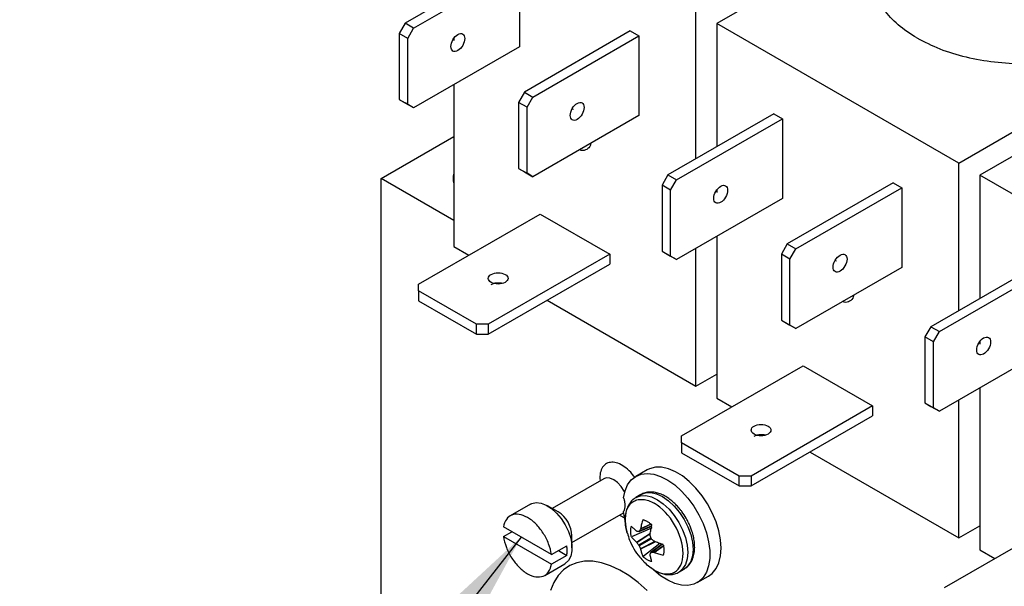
# Model space of a CAD drawing. Header units: inches. Extents: x 0.5 to 21.5, y 0.5 to 16.5.
# Tile 22 of 28: x 16 to 18.5, y 13.3 to 14.7. Entities that reach past the tile are written whole.
import ezdxf

# ---------------------------------------------------------------- set-up
doc = ezdxf.new("R2010")
doc.units = ezdxf.units.IN
doc.header["$LTSCALE"] = 2
doc.header["$MEASUREMENT"] = 0
doc.linetypes.add('SLD-Solid', pattern=[0])
doc.layers.add('TEXT', color=140, linetype='SLD-Solid', lineweight=25)
doc.dimstyles.new('SLDDIMSTYLE6', dxfattribs={"dimtxt": 0.18, "dimasz": 0.26, "dimexe": 0, "dimexo": 0.0625, "dimgap": 0, "dimtad": 0, "dimtih": 1, "dimtoh": 1, "dimdec": 0, "dimrnd": 1e-09, "dimzin": 0, "dimdsep": 46, "dimtxsty": 'Standard', "dimsah": 1, "dimcen": 0.09, "dimadec": 0, "dimazin": 0, "dimtfac": 0.26, "dimtdec": 0, "dimtofl": 0, "dimtmove": 0, "dimatfit": 3, "dimfxl": 0, "dimfrac": 2, "dimtolj": 1, "dimtzin": 0, "dimarcsym": 0})

msp = doc.modelspace()

# ---------------------------------------------------------------- linework, layer by layer
for p, q in [((18.1581, 14.9319), (17.7623, 14.7034)), ((17.239, 14.8593), (16.9697, 14.7038)), ((16.9917, 14.6912), (17.2609, 14.8466)), ((17.2609, 14.8466), (17.2609, 14.6441)), ((17.7092, 14.3592), (17.7092, 14.734)), ((16.9697, 14.7038), (16.9547, 14.6778)), ((16.9917, 14.6912), (16.9697, 14.7038)), ((16.9767, 14.6652), (16.9917, 14.6912)), ((18.3774, 14.3482), (17.7623, 14.7034)), ((17.7623, 14.7034), (17.7623, 14.3898)), ((16.9767, 14.6652), (16.9547, 14.6778)), ((16.9547, 14.6778), (16.9547, 14.51)), ((16.9767, 14.4973), (16.9767, 14.6652)), ((17.094, 14.6655), (17.094, 14.6595)), ((17.5423, 14.6841), (17.2731, 14.5287)), ((17.295, 14.5161), (17.5643, 14.6715)), ((17.5423, 14.6841), (17.5643, 14.6715)), ((17.5643, 14.6715), (17.5643, 14.469)), ((17.2609, 14.6441), (16.9917, 14.4887)), ((18.3774, 14.3482), (18.8263, 14.6074)), ((17.094, 14.5478), (17.094, 14.1362)), ((18.8263, 14.5461), (18.4305, 14.3176)), ((17.2731, 14.5287), (17.2581, 14.5027)), ((17.2731, 14.5287), (17.295, 14.5161)), ((17.28, 14.4901), (17.295, 14.5161)), ((16.9547, 14.51), (16.9767, 14.4973)), ((16.9547, 14.51), (16.9697, 14.5013)), ((16.9917, 14.4887), (16.9697, 14.5013)), ((16.9917, 14.4887), (16.9767, 14.4973)), ((17.28, 14.4901), (17.2581, 14.5027)), ((17.2581, 14.5027), (17.2581, 14.3349)), ((17.28, 14.3222), (17.28, 14.4901)), ((17.5643, 14.469), (17.295, 14.3135)), ((17.3946, 14.4865), (17.398, 14.4853)), ((17.9072, 14.4735), (17.638, 14.3181)), ((17.9072, 14.4735), (17.9291, 14.4609)), ((17.6599, 14.3054), (17.9291, 14.4609)), ((17.9291, 14.4609), (17.9291, 14.2584)), ((16.909, 14.309), (17.094, 14.4159)), ((18.3774, 13.9735), (18.3774, 14.3482)), ((17.2581, 14.3349), (17.28, 14.3222)), ((17.2581, 14.3349), (17.2731, 14.3262)), ((17.2731, 14.3262), (17.295, 14.3135)), ((17.295, 14.3135), (17.28, 14.3222)), ((17.638, 14.3181), (17.623, 14.2921)), ((17.638, 14.3181), (17.6599, 14.3054)), ((19.0457, 13.9625), (18.4305, 14.3176)), ((18.4305, 14.3176), (18.4305, 14.0041)), ((16.909, 13.0842), (16.909, 14.309)), ((17.094, 14.2022), (16.909, 14.309)), ((17.6449, 14.2794), (17.623, 14.2921)), ((17.623, 14.2921), (17.623, 14.1242)), ((17.6449, 14.2794), (17.6599, 14.3054)), ((18.2106, 14.2984), (17.9413, 14.143)), ((18.2106, 14.2984), (18.2325, 14.2857)), ((17.6449, 14.1116), (17.6449, 14.2794)), ((17.7623, 14.2797), (17.7623, 14.2738)), ((17.9632, 14.1303), (18.2325, 14.2857)), ((18.2325, 14.2857), (18.2325, 14.0832)), ((17.9291, 14.2584), (17.6599, 14.1029)), ((17.0044, 14.0404), (17.3132, 14.2187)), ((17.3132, 14.2187), (17.49, 14.1166)), ((17.7623, 14.162), (17.7623, 13.7505)), ((17.9413, 14.143), (17.9263, 14.117)), ((17.9413, 14.143), (17.9632, 14.1303)), ((17.094, 14.1362), (17.1322, 14.1142)), ((17.49, 14.1166), (17.1812, 13.9383)), ((17.49, 14.1166), (17.49, 14.0913)), ((17.623, 14.1242), (17.6449, 14.1116)), ((17.623, 14.1242), (17.638, 14.1156)), ((17.638, 14.1156), (17.6599, 14.1029)), ((17.7092, 13.7811), (17.7092, 14.1314)), ((17.9482, 14.1043), (17.9263, 14.117)), ((17.9263, 14.117), (17.9263, 13.9491)), ((17.9482, 14.1043), (17.9632, 14.1303)), ((17.1812, 13.913), (17.49, 14.0913)), ((17.6599, 14.1029), (17.6449, 14.1116)), ((17.9482, 13.9365), (17.9482, 14.1043)), ((18.0629, 14.1008), (18.0662, 14.0996)), ((18.2325, 14.0832), (17.9632, 13.9278)), ((18.5754, 14.0878), (18.3062, 13.9323)), ((18.3281, 13.9197), (18.5974, 14.0751)), ((17.0044, 14.0231), (17.0044, 14.0404)), ((17.1512, 13.9383), (17.0044, 14.0231)), ((17.0044, 14.0231), (17.0044, 13.9978)), ((17.0044, 13.9978), (17.1512, 13.913)), ((17.3309, 13.9995), (17.7092, 13.7811)), ((17.9263, 13.9491), (17.9482, 13.9365)), ((17.9263, 13.9491), (17.9413, 13.9405)), ((17.9413, 13.9405), (17.9632, 13.9278)), ((17.1812, 13.9383), (17.1512, 13.9383)), ((17.1512, 13.913), (17.1512, 13.9383)), ((17.1812, 13.9383), (17.1812, 13.913)), ((17.9632, 13.9278), (17.9482, 13.9365)), ((18.3062, 13.9323), (18.2912, 13.9063)), ((18.3062, 13.9323), (18.3281, 13.9197)), ((18.3131, 13.8937), (18.3281, 13.9197)), ((17.1512, 13.913), (17.1812, 13.913)), ((18.3131, 13.8937), (18.2912, 13.9063)), ((18.2912, 13.9063), (18.2912, 13.7385)), ((18.3131, 13.7258), (18.3131, 13.8937)), ((18.4305, 13.894), (18.4305, 13.888)), ((18.5974, 13.8726), (18.3281, 13.7172)), ((17.6726, 13.6546), (17.9815, 13.8329)), ((17.9815, 13.8329), (18.1582, 13.7309)), ((17.7092, 13.7811), (17.7623, 13.8117)), ((18.4305, 13.7763), (18.4305, 13.3647)), ((17.7623, 13.7505), (17.8004, 13.7284)), ((18.3774, 13.3953), (18.3774, 13.7457)), ((18.1582, 13.7309), (17.8494, 13.5526)), ((18.1582, 13.7309), (18.1582, 13.7056)), ((18.2912, 13.7385), (18.3131, 13.7258)), ((18.2912, 13.7385), (18.3062, 13.7298)), ((18.3062, 13.7298), (18.3281, 13.7172)), ((18.3281, 13.7172), (18.3131, 13.7258)), ((17.8494, 13.5273), (18.1582, 13.7056)), ((17.6726, 13.6373), (17.6726, 13.6546)), ((17.8194, 13.5526), (17.6726, 13.6373)), ((17.6726, 13.6373), (17.6726, 13.612)), ((17.6726, 13.612), (17.8194, 13.5273)), ((17.9991, 13.6137), (18.3774, 13.3953)), ((17.5848, 13.5681), (17.5565, 13.5517)), ((17.4751, 13.5457), (17.3441, 13.47)), ((17.4648, 13.5473), (17.4656, 13.5402)), ((17.8494, 13.5526), (17.8194, 13.5526)), ((17.8194, 13.5273), (17.8194, 13.5526)), ((17.8494, 13.5526), (17.8494, 13.5273)), ((17.8194, 13.5273), (17.8494, 13.5273)), ((17.5695, 13.5056), (17.5563, 13.4979)), ((17.2884, 13.4812), (17.2372, 13.4516)), ((17.3587, 13.4615), (17.3322, 13.4769)), ((17.3941, 13.3834), (17.5251, 13.4591)), ((17.5152, 13.4533), (17.5296, 13.4455)), ((17.5286, 13.442), (17.5252, 13.4627)), ((18.3408, 13.2689), (18.6497, 13.4472)), ((17.3419, 13.3529), (17.22, 13.4233)), ((17.5958, 13.4198), (17.5451, 13.3982)), ((17.5645, 13.4114), (17.5967, 13.4253)), ((17.5968, 13.4258), (17.5652, 13.4121)), ((17.595, 13.43), (17.5682, 13.4175)), ((17.5943, 13.4306), (17.5685, 13.4186)), ((17.5952, 13.4247), (17.5958, 13.4198)), ((18.3774, 13.3953), (18.4305, 13.4259)), ((17.22, 13.3988), (17.2412, 13.411)), ((17.22, 13.3988), (17.3419, 13.3284)), ((17.3941, 13.3697), (17.3941, 13.4003)), ((17.5581, 13.3846), (17.5934, 13.4077)), ((17.5589, 13.3837), (17.5931, 13.4062)), ((17.5639, 13.3774), (17.5946, 13.3952)), ((17.5959, 13.3928), (17.5652, 13.3751)), ((17.3419, 13.3529), (17.3808, 13.3753)), ((17.6047, 13.386), (17.5682, 13.3677)), ((17.6062, 13.3855), (17.5685, 13.3665)), ((17.5738, 13.3484), (17.6178, 13.3815)), ((17.6231, 13.3796), (17.595, 13.3587)), ((17.5959, 13.3589), (17.6235, 13.3794)), ((17.6021, 13.3588), (17.6264, 13.3758)), ((17.6032, 13.3586), (17.6265, 13.3748)), ((17.6178, 13.3815), (17.6218, 13.3786)), ((18.4305, 13.3647), (18.4686, 13.3427)), ((17.3808, 13.3508), (17.3419, 13.3284)), ((17.3596, 13.3631), (17.3808, 13.3508)), ((17.3247, 13.3), (17.3759, 13.3296)), ((17.6658, 13.3083), (17.679, 13.3159)), ((17.6676, 13.3094), (17.6658, 13.3083)), ((17.7125, 13.2815), (17.7408, 13.2979))]:
    msp.add_line(p, q)
at = {"flags": 128}
for points in [[(17.7408, 13.2979), (17.7506, 13.3052), (17.7602, 13.3171), (17.7673, 13.332), (17.7716, 13.3495), (17.7731, 13.3693), (17.7716, 13.3907), (17.7673, 13.4133), (17.7602, 13.4363), (17.7506, 13.4593), (17.7387, 13.4816), (17.7247, 13.5026), (17.7091, 13.5218), (17.6923, 13.5386), (17.6748, 13.5527), (17.6569, 13.5636), (17.6391, 13.571), (17.622, 13.5749), (17.606, 13.575), (17.5914, 13.5713), (17.5848, 13.5681)], [(17.528, 13.5114), (17.5268, 13.5138), (17.5192, 13.5258), (17.51, 13.5359), (17.5001, 13.5432), (17.4901, 13.5473), (17.481, 13.5477), (17.4751, 13.5457)], [(17.5252, 13.4968), (17.529, 13.5148), (17.5356, 13.5302), (17.5448, 13.5426), (17.5564, 13.5517), (17.5701, 13.5572), (17.5854, 13.559), (17.602, 13.5571), (17.6195, 13.5515), (17.6374, 13.5423), (17.6552, 13.5298), (17.6725, 13.5143), (17.6887, 13.4962), (17.7036, 13.4761), (17.7166, 13.4543), (17.7274, 13.4316), (17.7358, 13.4085), (17.7415, 13.3856), (17.7444, 13.3635), (17.7444, 13.3428), (17.7415, 13.3241), (17.7358, 13.3078), (17.7274, 13.2944), (17.7166, 13.2842), (17.7036, 13.2775), (17.6887, 13.2744), (17.6725, 13.2751), (17.6552, 13.2796), (17.6374, 13.2876), (17.6195, 13.2991), (17.602, 13.3136), (17.5966, 13.3189)], [(17.5561, 13.4978), (17.5563, 13.4979), (17.568, 13.5023), (17.5814, 13.5028), (17.5959, 13.4995), (17.6111, 13.4925), (17.6262, 13.4821), (17.6407, 13.4686), (17.6541, 13.4526), (17.6658, 13.4347), (17.6754, 13.4156), (17.6826, 13.396), (17.687, 13.3767), (17.6885, 13.3584), (17.687, 13.3418), (17.6826, 13.3276), (17.6754, 13.3163), (17.6676, 13.3094)], [(17.5695, 13.5056), (17.5695, 13.5056), (17.5813, 13.5099), (17.5947, 13.5105), (17.6092, 13.5072), (17.6243, 13.5002)], [(17.6243, 13.5002), (17.6394, 13.4897), (17.6539, 13.4763), (17.6673, 13.4603), (17.679, 13.4424), (17.6887, 13.4233), (17.6958, 13.4037), (17.7002, 13.3844), (17.7017, 13.3661), (17.7002, 13.3495), (17.6958, 13.3352), (17.6887, 13.3239), (17.679, 13.3159), (17.679, 13.3159)], [(17.2884, 13.4812), (17.2921, 13.483), (17.3032, 13.4853), (17.3156, 13.4838), (17.3288, 13.4787), (17.3422, 13.4701), (17.3551, 13.4586), (17.3669, 13.4445), (17.3771, 13.4286), (17.3852, 13.4116), (17.3908, 13.3944), (17.3937, 13.3776), (17.3937, 13.3622), (17.3908, 13.3487), (17.3852, 13.338), (17.3771, 13.3303), (17.3759, 13.3296)], [(17.5848, 13.2612), (17.5622, 13.2817), (17.5389, 13.2993), (17.5155, 13.3136), (17.4921, 13.3247), (17.4691, 13.3321), (17.447, 13.3359), (17.4259, 13.3359), (17.4063, 13.3322), (17.3885, 13.3249), (17.3727, 13.314), (17.3591, 13.2997), (17.348, 13.2822), (17.3395, 13.2618)]]:
    msp.add_lwpolyline(points, dxfattribs=at)
for centre, radius, start, end in [((17.1262, 14.309), 0.0343, 159.3904, 200.6096), ((17.3187, 13.3976), 0.0754, 2.0268, 57.9678)]:
    msp.add_arc(centre, radius, start, end)
for points, knots in [([(18.2709, 14.6663), (18.2352, 14.6869), (18.2067, 14.7116), (18.1681, 14.7653), (18.1581, 14.7944), (18.1581, 14.8235)], [0, 0, 0, 0, 0.5, 0.5, 1, 1, 1, 1]), ([(17.1039, 14.6343), (17.0993, 14.6317), (17.0947, 14.6312), (17.0882, 14.635), (17.0863, 14.6392), (17.0863, 14.6499), (17.0882, 14.6563), (17.0947, 14.6676), (17.0993, 14.6725), (17.1039, 14.6752)], [0, 0, 0, 0, 0.25, 0.25, 0.5, 0.5, 0.75, 0.75, 1, 1, 1, 1]), ([(17.1039, 14.6752), (17.1086, 14.6778), (17.1132, 14.6783), (17.1197, 14.6745), (17.1216, 14.6703), (17.1216, 14.6596), (17.1197, 14.6532), (17.1132, 14.6419), (17.1086, 14.637), (17.1039, 14.6343)], [0, 0, 0, 0, 0.25, 0.25, 0.5, 0.5, 0.75, 0.75, 1, 1, 1, 1]), ([(18.2709, 14.6663), (18.2897, 14.6566), (18.3274, 14.6372), (18.395, 14.6169), (18.4675, 14.6041), (18.5431, 14.5998), (18.6187, 14.6041), (18.6915, 14.6168), (18.7578, 14.6378), (18.8035, 14.6574), (18.8227, 14.6714), (18.8263, 14.6741)], [0, 0, 0, 0, 0.121517, 0.243033, 0.36455, 0.486067, 0.607584, 0.7291, 0.850617, 0.972134, 1, 1, 1, 1]), ([(17.4073, 14.4592), (17.4027, 14.4565), (17.3981, 14.4561), (17.3915, 14.4599), (17.3896, 14.4641), (17.3896, 14.4748), (17.3915, 14.4812), (17.3981, 14.4925), (17.4027, 14.4974), (17.4073, 14.5)], [0, 0, 0, 0, 0.25, 0.25, 0.5, 0.5, 0.75, 0.75, 1, 1, 1, 1]), ([(17.4073, 14.5), (17.4119, 14.5027), (17.4165, 14.5032), (17.4231, 14.4994), (17.425, 14.4952), (17.425, 14.4845), (17.4231, 14.4781), (17.4165, 14.4667), (17.4119, 14.4619), (17.4073, 14.4592)], [0, 0, 0, 0, 0.25, 0.25, 0.5, 0.5, 0.75, 0.75, 1, 1, 1, 1]), ([(17.4417, 14.3982), (17.4415, 14.3967), (17.4403, 14.3893), (17.432, 14.3825), (17.4219, 14.3787), (17.415, 14.3814), (17.4135, 14.382)], [0, 0, 0, 0, 0.1055353, 0.4999306, 0.8943258, 1, 1, 1, 1]), ([(17.7722, 14.2894), (17.7768, 14.2921), (17.7814, 14.2925), (17.7879, 14.2887), (17.7898, 14.2845), (17.7898, 14.2738), (17.7879, 14.2674), (17.7814, 14.2561), (17.7768, 14.2512), (17.7722, 14.2486)], [0, 0, 0, 0, 0.25, 0.25, 0.5, 0.5, 0.75, 0.75, 1, 1, 1, 1]), ([(17.7722, 14.2486), (17.7675, 14.2459), (17.7629, 14.2454), (17.7564, 14.2492), (17.7545, 14.2534), (17.7545, 14.2641), (17.7564, 14.2705), (17.7629, 14.2819), (17.7675, 14.2867), (17.7722, 14.2894)], [0, 0, 0, 0, 0.25, 0.25, 0.5, 0.5, 0.75, 0.75, 1, 1, 1, 1]), ([(18.0755, 14.1143), (18.0801, 14.117), (18.0847, 14.1174), (18.0913, 14.1136), (18.0932, 14.1094), (18.0932, 14.0987), (18.0913, 14.0923), (18.0847, 14.081), (18.0801, 14.0761), (18.0755, 14.0735)], [0, 0, 0, 0, 0.25, 0.25, 0.5, 0.5, 0.75, 0.75, 1, 1, 1, 1]), ([(18.0755, 14.0735), (18.0709, 14.0708), (18.0663, 14.0703), (18.0597, 14.0741), (18.0578, 14.0783), (18.0578, 14.089), (18.0597, 14.0954), (18.0663, 14.1068), (18.0709, 14.1116), (18.0755, 14.1143)], [0, 0, 0, 0, 0.25, 0.25, 0.5, 0.5, 0.75, 0.75, 1, 1, 1, 1]), ([(17.2241, 14.0448), (17.2195, 14.0421), (17.213, 14.0406), (17.1999, 14.0406), (17.1934, 14.0421), (17.1842, 14.0475), (17.1815, 14.0512), (17.1815, 14.0588), (17.1842, 14.0625), (17.1888, 14.0652)], [0, 0, 0, 0, 0.25, 0.25, 0.5, 0.5, 0.75, 0.75, 1, 1, 1, 1]), ([(17.1888, 14.0652), (17.1934, 14.0679), (17.1999, 14.0694), (17.213, 14.0694), (17.2195, 14.0679), (17.2288, 14.0625), (17.2315, 14.0588), (17.2315, 14.0512), (17.2288, 14.0475), (17.2241, 14.0448)], [0, 0, 0, 0, 0.25, 0.25, 0.5, 0.5, 0.75, 0.75, 1, 1, 1, 1]), ([(17.1888, 14.0399), (17.1914, 14.0411), (17.1966, 14.0435), (17.2064, 14.0444), (17.214, 14.0439), (17.2172, 14.0426), (17.2178, 14.0423)], [0, 0, 0, 0, 0.3109, 0.6218, 0.9327, 1, 1, 1, 1]), ([(18.1099, 14.0124), (18.1097, 14.0108), (18.1085, 14.0035), (18.1002, 13.9967), (18.0902, 13.9929), (18.0832, 13.9956), (18.0817, 13.9962)], [0, 0, 0, 0, 0.103223, 0.498638, 0.894053, 1, 1, 1, 1]), ([(18.4404, 13.8628), (18.4357, 13.8601), (18.4311, 13.8597), (18.4246, 13.8635), (18.4227, 13.8677), (18.4227, 13.8784), (18.4246, 13.8848), (18.4311, 13.8961), (18.4357, 13.901), (18.4404, 13.9036)], [0, 0, 0, 0, 0.25, 0.25, 0.5, 0.5, 0.75, 0.75, 1, 1, 1, 1]), ([(18.4404, 13.9036), (18.445, 13.9063), (18.4496, 13.9068), (18.4561, 13.903), (18.4581, 13.8988), (18.4581, 13.8881), (18.4561, 13.8817), (18.4496, 13.8703), (18.445, 13.8655), (18.4404, 13.8628)], [0, 0, 0, 0, 0.25, 0.25, 0.5, 0.5, 0.75, 0.75, 1, 1, 1, 1]), ([(17.8924, 13.659), (17.8877, 13.6564), (17.8812, 13.6548), (17.8681, 13.6548), (17.8616, 13.6564), (17.8524, 13.6617), (17.8497, 13.6655), (17.8497, 13.673), (17.8524, 13.6768), (17.857, 13.6795)], [0, 0, 0, 0, 0.25, 0.25, 0.5, 0.5, 0.75, 0.75, 1, 1, 1, 1]), ([(17.857, 13.6795), (17.8616, 13.6821), (17.8681, 13.6837), (17.8812, 13.6837), (17.8877, 13.6821), (17.897, 13.6768), (17.8997, 13.673), (17.8997, 13.6655), (17.897, 13.6617), (17.8924, 13.659)], [0, 0, 0, 0, 0.25, 0.25, 0.5, 0.5, 0.75, 0.75, 1, 1, 1, 1]), ([(17.857, 13.6541), (17.8596, 13.6553), (17.8648, 13.6577), (17.8746, 13.6586), (17.8822, 13.6582), (17.8854, 13.6568), (17.886, 13.6566)], [0, 0, 0, 0, 0.3109, 0.6218, 0.9327, 1, 1, 1, 1]), ([(17.5535, 13.549), (17.5515, 13.552), (17.545, 13.5615), (17.5314, 13.5739), (17.5147, 13.5843), (17.4987, 13.5885), (17.4846, 13.5867), (17.4735, 13.5787), (17.4661, 13.5654), (17.4652, 13.5532), (17.4648, 13.5473)], [0, 0, 0, 0, 0.062297, 0.19872, 0.335143, 0.465813, 0.596483, 0.732907, 0.86933, 1, 1, 1, 1]), ([(17.4757, 13.546), (17.4757, 13.546), (17.4758, 13.5462), (17.4754, 13.5459), (17.4751, 13.5457)], [0, 0, 0, 0, 0.18841, 1, 1, 1, 1]), ([(17.5252, 13.4968), (17.5256, 13.4955), (17.5264, 13.4929), (17.5273, 13.489), (17.5279, 13.4852), (17.5283, 13.4814), (17.5284, 13.4791), (17.5284, 13.4779)], [0, 0, 0, 0, 0.201514, 0.400759, 0.599241, 0.798486, 1, 1, 1, 1]), ([(17.5562, 13.4975), (17.5533, 13.4957), (17.547, 13.4918), (17.5395, 13.4824), (17.5337, 13.4707), (17.5303, 13.4574), (17.5291, 13.4433), (17.53, 13.4289), (17.5319, 13.417), (17.5339, 13.4099), (17.5346, 13.4076)], [0, 0, 0, 0, 0.113346, 0.253089, 0.395636, 0.538702, 0.678837, 0.813206, 0.938044, 1, 1, 1, 1]), ([(17.5347, 13.4071), (17.5333, 13.4126), (17.5303, 13.4243), (17.5291, 13.4411), (17.5305, 13.457), (17.5347, 13.4706), (17.5415, 13.4814), (17.5507, 13.489), (17.5619, 13.4932), (17.5747, 13.4937), (17.5886, 13.4907), (17.5982, 13.4858), (17.603, 13.4833)], [0, 0, 0, 0, 0.090288, 0.191367, 0.292446, 0.393525, 0.494605, 0.595684, 0.696763, 0.797842, 0.898921, 1, 1, 1, 1]), ([(17.6843, 13.4454), (17.6808, 13.4511), (17.6759, 13.4591), (17.6675, 13.4698), (17.66, 13.4783), (17.6506, 13.4873), (17.6404, 13.4955), (17.6294, 13.5024), (17.618, 13.5077), (17.6062, 13.5111), (17.5943, 13.5124), (17.5826, 13.511), (17.5738, 13.5085), (17.5697, 13.5054), (17.5687, 13.5047)], [0, 0, 0, 0, 0.1183728, 0.1664265, 0.2454805, 0.3264297, 0.4122602, 0.5008101, 0.5914666, 0.6837394, 0.7773633, 0.8725942, 0.9709276, 1, 1, 1, 1]), ([(17.5284, 13.4779), (17.5284, 13.4767), (17.5283, 13.4744), (17.5279, 13.4711), (17.5273, 13.4681), (17.5264, 13.4652), (17.5256, 13.4635), (17.5252, 13.4627)], [0, 0, 0, 0, 0.201514, 0.400759, 0.599241, 0.798486, 1, 1, 1, 1]), ([(17.603, 13.3136), (17.6436, 13.2902), (17.6765, 13.3092), (17.6765, 13.4029), (17.6436, 13.4599), (17.603, 13.4833)], [0, 0, 0, 0, 0.5, 0.5, 1, 1, 1, 1]), ([(17.3419, 13.3529), (17.3406, 13.3618), (17.3382, 13.3712), (17.331, 13.3898), (17.3263, 13.399), (17.3152, 13.4161), (17.3089, 13.4239), (17.2953, 13.4375), (17.2881, 13.4431), (17.2737, 13.4514), (17.2665, 13.4541), (17.253, 13.4562), (17.2466, 13.4557), (17.2356, 13.4513), (17.2309, 13.4475), (17.2237, 13.4373), (17.2212, 13.4307), (17.22, 13.4233)], [0, 0, 0, 0, 0.125, 0.125, 0.25, 0.25, 0.375, 0.375, 0.5, 0.5, 0.625, 0.625, 0.75, 0.75, 0.875, 0.875, 1, 1, 1, 1]), ([(17.5738, 13.4419), (17.5733, 13.4399), (17.5722, 13.436), (17.5708, 13.4302), (17.5695, 13.4244), (17.5689, 13.4205), (17.5685, 13.4186)], [0, 0, 0, 0, 0.250188, 0.5, 0.749812, 1, 1, 1, 1]), ([(17.5738, 13.4419), (17.5748, 13.4416), (17.5767, 13.4411), (17.5796, 13.44), (17.5826, 13.4387), (17.5846, 13.4376), (17.5855, 13.4371)], [0, 0, 0, 0, 0.250975, 0.500258, 0.749408, 1, 1, 1, 1]), ([(17.6803, 13.3172), (17.6828, 13.3187), (17.6887, 13.3224), (17.6958, 13.3315), (17.7017, 13.3431), (17.7051, 13.3564), (17.7063, 13.3706), (17.7054, 13.385), (17.703, 13.399), (17.6995, 13.4115), (17.6954, 13.423), (17.6905, 13.4341), (17.6864, 13.4415), (17.6843, 13.4454)], [0, 0, 0, 0, 0.072951, 0.177599, 0.284347, 0.391484, 0.496425, 0.597049, 0.690535, 0.778168, 0.844613, 0.919628, 1, 1, 1, 1]), ([(17.5451, 13.3982), (17.5448, 13.3995), (17.5443, 13.402), (17.5438, 13.4057), (17.5435, 13.4092), (17.5433, 13.4139), (17.5436, 13.4195), (17.5446, 13.4233), (17.5451, 13.4253)], [0, 0, 0, 0, 0.124935, 0.249576, 0.374466, 0.500155, 0.750553, 1, 1, 1, 1]), ([(17.5581, 13.4126), (17.5569, 13.4136), (17.5545, 13.4157), (17.5511, 13.4188), (17.5479, 13.422), (17.546, 13.4242), (17.5451, 13.4253)], [0, 0, 0, 0, 0.250188, 0.5, 0.749812, 1, 1, 1, 1]), ([(17.5855, 13.4371), (17.5865, 13.4365), (17.5885, 13.4353), (17.5915, 13.4332), (17.5944, 13.4309), (17.5963, 13.4292), (17.5973, 13.4284)], [0, 0, 0, 0, 0.250592, 0.499742, 0.749025, 1, 1, 1, 1]), ([(17.5928, 13.4046), (17.5931, 13.4065), (17.5936, 13.4104), (17.5947, 13.4164), (17.5959, 13.4224), (17.5968, 13.4264), (17.5973, 13.4284)], [0, 0, 0, 0, 0.2501883, 0.5, 0.7498117, 1, 1, 1, 1]), ([(17.22, 13.3988), (17.2212, 13.3898), (17.2237, 13.3805), (17.2309, 13.3619), (17.2356, 13.3527), (17.2466, 13.3356), (17.253, 13.3277), (17.2665, 13.3142), (17.2737, 13.3085), (17.2881, 13.3002), (17.2953, 13.2975), (17.3089, 13.2954), (17.3152, 13.296), (17.3263, 13.3003), (17.331, 13.3041), (17.3382, 13.3144), (17.3406, 13.3209), (17.3419, 13.3284)], [0, 0, 0, 0, 0.125, 0.125, 0.25, 0.25, 0.375, 0.375, 0.5, 0.5, 0.625, 0.625, 0.75, 0.75, 0.875, 0.875, 1, 1, 1, 1]), ([(17.5349, 13.4072), (17.5366, 13.4014), (17.5406, 13.3875), (17.5512, 13.3669), (17.5635, 13.3485), (17.573, 13.3388), (17.5765, 13.3351)], [0, 0, 0, 0, 0.215989, 0.515892, 0.819946, 1, 1, 1, 1]), ([(17.5451, 13.3982), (17.546, 13.3971), (17.5479, 13.3947), (17.5511, 13.3912), (17.5545, 13.3878), (17.5569, 13.3857), (17.5581, 13.3846)], [0, 0, 0, 0, 0.250188, 0.5, 0.749812, 1, 1, 1, 1]), ([(17.5685, 13.3665), (17.5689, 13.365), (17.5695, 13.3618), (17.5708, 13.3572), (17.5722, 13.3527), (17.5733, 13.3498), (17.5738, 13.3484)], [0, 0, 0, 0, 0.250188, 0.5, 0.749812, 1, 1, 1, 1]), ([(17.626, 13.3785), (17.6241, 13.3791), (17.6201, 13.3804), (17.6144, 13.3823), (17.6087, 13.3844), (17.605, 13.3858), (17.6032, 13.3866)], [0, 0, 0, 0, 0.250188, 0.5, 0.749812, 1, 1, 1, 1]), ([(17.626, 13.3785), (17.6263, 13.3773), (17.6268, 13.3748), (17.6273, 13.3711), (17.6276, 13.3675), (17.6277, 13.3652), (17.6277, 13.3641)], [0, 0, 0, 0, 0.2498115, 0.499022, 0.7487194, 1, 1, 1, 1]), ([(17.6277, 13.3641), (17.6277, 13.3629), (17.6276, 13.3607), (17.6273, 13.3574), (17.6268, 13.3544), (17.6263, 13.3525), (17.626, 13.3515)], [0, 0, 0, 0, 0.251281, 0.500978, 0.750189, 1, 1, 1, 1]), ([(17.5855, 13.3397), (17.5846, 13.3403), (17.5826, 13.3415), (17.5796, 13.3436), (17.5767, 13.3458), (17.5748, 13.3475), (17.5738, 13.3484)], [0, 0, 0, 0, 0.2505924, 0.4997418, 0.7490248, 1, 1, 1, 1]), ([(17.5973, 13.3349), (17.5963, 13.3351), (17.5944, 13.3356), (17.5915, 13.3367), (17.5885, 13.3381), (17.5865, 13.3392), (17.5855, 13.3397)], [0, 0, 0, 0, 0.250975, 0.500258, 0.749408, 1, 1, 1, 1]), ([(17.5973, 13.3349), (17.5968, 13.3363), (17.5959, 13.339), (17.5947, 13.3434), (17.5936, 13.3478), (17.5931, 13.351), (17.5928, 13.3525)], [0, 0, 0, 0, 0.250188, 0.5, 0.749812, 1, 1, 1, 1]), ([(17.6032, 13.3586), (17.605, 13.3579), (17.6087, 13.3565), (17.6144, 13.3547), (17.6201, 13.353), (17.6241, 13.352), (17.626, 13.3515)], [0, 0, 0, 0, 0.2501883, 0.5, 0.7498117, 1, 1, 1, 1]), ([(17.603, 13.3136), (17.5982, 13.3167), (17.589, 13.3224), (17.5804, 13.331), (17.5763, 13.335)], [0, 0, 0, 0, 0.527731, 1, 1, 1, 1]), ([(17.6067, 13.3115), (17.6103, 13.3095), (17.614, 13.3075), (17.6178, 13.3064), (17.6181, 13.3063)], [0, 0, 0, 0, 0.935991, 1, 1, 1, 1]), ([(17.6181, 13.3063), (17.6217, 13.3051), (17.6294, 13.3026), (17.641, 13.3015), (17.6527, 13.3028), (17.662, 13.3056), (17.6665, 13.309), (17.6678, 13.31)], [0, 0, 0, 0, 0.208454, 0.434012, 0.663441, 0.900345, 1, 1, 1, 1])]:
    msp.add_open_spline(points, degree=3, knots=knots)
for points in [[(17.5682, 13.4175), (17.5677, 13.4166), (17.5666, 13.4148), (17.5657, 13.413), (17.5652, 13.4121)], [(17.5685, 13.4186), (17.5685, 13.4182), (17.5684, 13.4178), (17.5682, 13.4175)], [(17.5589, 13.4122), (17.5587, 13.4122), (17.5584, 13.4124), (17.5581, 13.4126)], [(17.5639, 13.4114), (17.563, 13.4115), (17.5613, 13.4117), (17.5597, 13.412), (17.5589, 13.4122)], [(17.5639, 13.4114), (17.5644, 13.4113), (17.5649, 13.4116), (17.5652, 13.4121)], [(17.5928, 13.4033), (17.5928, 13.4037), (17.5927, 13.4042), (17.5928, 13.4046)], [(17.5946, 13.3952), (17.5943, 13.3965), (17.5937, 13.3992), (17.5931, 13.4019), (17.5928, 13.4033)], [(17.5946, 13.3952), (17.5948, 13.3943), (17.5953, 13.3935), (17.5959, 13.3928)], [(17.6021, 13.3873), (17.6011, 13.3882), (17.599, 13.39), (17.5969, 13.3919), (17.5959, 13.3928)], [(17.3817, 13.3625), (17.3817, 13.3667), (17.3814, 13.3709), (17.3808, 13.3753)], [(17.5581, 13.3846), (17.5584, 13.3843), (17.5587, 13.3841), (17.5589, 13.3837)], [(17.5589, 13.3837), (17.5597, 13.3826), (17.5613, 13.3805), (17.563, 13.3784), (17.5639, 13.3774)], [(17.5652, 13.3751), (17.5649, 13.3759), (17.5644, 13.3768), (17.5639, 13.3774)], [(17.5652, 13.3751), (17.5657, 13.3738), (17.5666, 13.3713), (17.5677, 13.3689), (17.5682, 13.3677)], [(17.5682, 13.3677), (17.5684, 13.3673), (17.5685, 13.3669), (17.5685, 13.3665)], [(17.6032, 13.3866), (17.6028, 13.3867), (17.6025, 13.387), (17.6021, 13.3873)], [(17.3808, 13.3508), (17.3814, 13.3545), (17.3817, 13.3584), (17.3817, 13.3625)], [(17.5928, 13.3525), (17.5927, 13.3529), (17.5928, 13.3532), (17.5928, 13.3534)], [(17.5928, 13.3534), (17.5931, 13.3542), (17.5937, 13.3557), (17.5943, 13.3573), (17.5946, 13.3581)], [(17.5959, 13.3589), (17.5953, 13.3589), (17.5948, 13.3587), (17.5946, 13.3581)], [(17.5959, 13.3589), (17.5969, 13.3589), (17.599, 13.3588), (17.6011, 13.3588), (17.6021, 13.3588)], [(17.6021, 13.3588), (17.6025, 13.3588), (17.6028, 13.3587), (17.6032, 13.3586)]]:
    msp.add_open_spline(points, degree=3)

# ---------------------------------------------------------------- leaders
at = {"layer": 'TEXT'}
msp.add_leader([(17.2647, 13.3974), (16.4904, 12.4025), (15.9904, 12.4025)], dimstyle='SLDDIMSTYLE6', dxfattribs=at)

doc.saveas('drawing.dxf')
